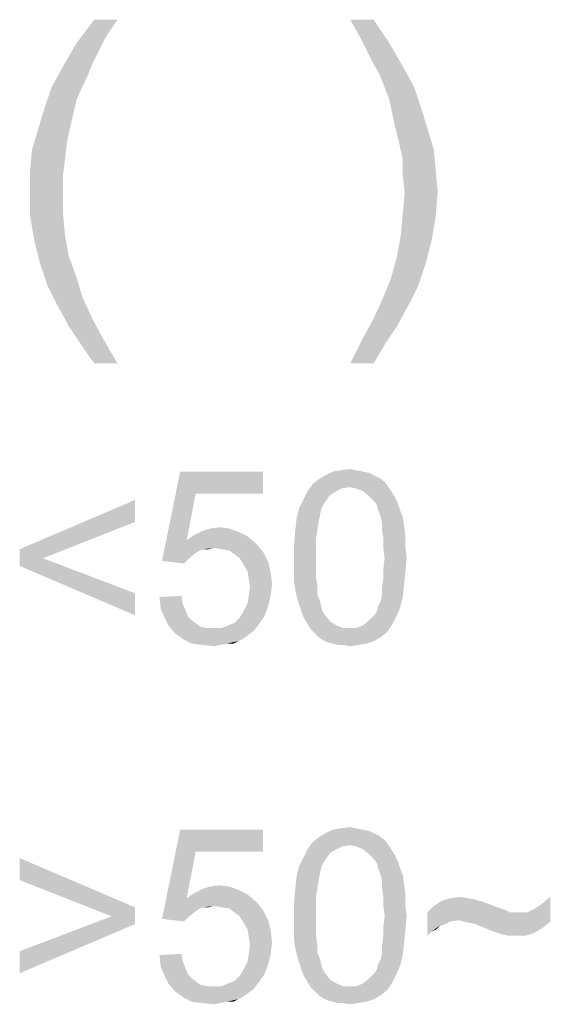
# Model space of a CAD drawing. Extents: x 0 to 841, y 0 to 594.
# Tile 79 of 102: x 781 to 787, y 46 to 57. Entities that reach past the tile are written whole.
import ezdxf

# ---------------------------------------------------------------- set-up
doc = ezdxf.new("R2010")
doc.units = 0
doc.header["$LTSCALE"] = 46.255
doc.header["$MEASUREMENT"] = 0
doc.layers.get('0').update_dxf_attribs({"linetype": 'CONTINUOUS'})

msp = doc.modelspace()

# ---------------------------------------------------------------- linework, layer by layer
at = {"color": 6, "linetype": 'Continuous'}
for points in [[(782.32917, 57.49444), (782.19583, 57.29444), (781.8625, 57.22778)], [(782.32917, 57.49444), (781.8625, 57.22778), (782.0625, 57.49444)], [(785.2625, 57.49444), (785.10694, 57.29444), (784.99583, 57.49444)], [(785.10694, 57.29444), (785.2625, 57.49444), (785.44028, 57.22778)], [(781.8625, 57.22778), (782.19583, 57.29444), (782.10694, 57.11667)], [(785.44028, 57.22778), (785.19583, 57.11667), (785.10694, 57.29444)], [(782.10694, 57.11667), (781.70694, 56.96111), (781.8625, 57.22778)], [(785.2625, 56.98333), (785.19583, 57.11667), (785.44028, 57.22778)], [(785.2625, 56.98333), (785.44028, 57.22778), (785.59583, 56.96111)], [(782.10694, 57.11667), (782.04028, 56.98333), (781.70694, 56.96111)], [(781.99583, 56.87222), (781.57361, 56.71667), (781.70694, 56.96111)], [(781.70694, 56.96111), (782.04028, 56.98333), (781.99583, 56.87222)], [(785.59583, 56.96111), (785.32917, 56.87222), (785.2625, 56.98333)], [(785.32917, 56.87222), (785.59583, 56.96111), (785.72917, 56.71667)], [(781.57361, 56.71667), (781.99583, 56.87222), (781.8625, 56.58333)], [(785.72917, 56.71667), (785.44028, 56.58333), (785.32917, 56.87222)], [(781.8625, 56.58333), (781.48472, 56.45), (781.57361, 56.71667)], [(785.44028, 56.58333), (785.72917, 56.71667), (785.81806, 56.45)], [(781.48472, 56.45), (781.8625, 56.58333), (781.79583, 56.29444)], [(785.81806, 56.45), (785.50694, 56.27222), (785.44028, 56.58333)], [(781.79583, 56.29444), (781.41806, 56.22778), (781.48472, 56.45)], [(785.50694, 56.27222), (785.81806, 56.45), (785.88472, 56.22778)], [(781.41806, 56.22778), (781.79583, 56.29444), (781.75139, 56.09444)], [(785.88472, 56.22778), (785.55139, 56.09444), (785.50694, 56.27222)], [(781.75139, 56.09444), (781.35139, 56.00556), (781.41806, 56.22778)], [(785.55139, 56.09444), (785.88472, 56.22778), (785.95139, 56.00556)], [(781.35139, 56.00556), (781.75139, 56.09444), (781.72917, 55.89444)], [(785.95139, 56.00556), (785.59583, 55.89444), (785.55139, 56.09444)], [(781.72917, 55.89444), (781.32917, 55.76111), (781.35139, 56.00556)], [(785.59583, 55.89444), (785.95139, 56.00556), (785.97361, 55.76111)], [(781.32917, 55.76111), (781.72917, 55.89444), (781.70694, 55.71667)], [(785.97361, 55.76111), (785.59583, 55.71667), (785.59583, 55.89444)], [(781.70694, 55.71667), (781.32917, 55.51666), (781.32917, 55.76111)], [(781.32917, 55.51666), (781.70694, 55.71667), (781.70694, 55.51666)], [(785.61806, 55.51666), (785.59583, 55.71667), (785.97361, 55.76111)], [(785.61806, 55.51666), (785.97361, 55.76111), (785.99583, 55.51666)], [(781.70694, 55.51666), (781.70694, 55.27222), (781.32917, 55.25)], [(781.70694, 55.51666), (781.32917, 55.25), (781.32917, 55.51666)], [(785.99583, 55.51666), (785.59583, 55.27222), (785.61806, 55.51666)], [(785.59583, 55.27222), (785.99583, 55.51666), (785.97361, 55.25)], [(781.32917, 55.25), (781.70694, 55.27222), (781.72917, 55.02778)], [(781.72917, 55.02778), (781.37361, 54.98333), (781.32917, 55.25)], [(785.97361, 55.25), (785.57361, 55.02778), (785.59583, 55.27222)], [(785.57361, 55.02778), (785.97361, 55.25), (785.92917, 54.98333)], [(781.37361, 54.98333), (781.72917, 55.02778), (781.77361, 54.78333)], [(785.92917, 54.98333), (785.52917, 54.78333), (785.57361, 55.02778)], [(781.77361, 54.78333), (781.44028, 54.71667), (781.37361, 54.98333)], [(785.52917, 54.78333), (785.92917, 54.98333), (785.8625, 54.71667)], [(781.44028, 54.71667), (781.77361, 54.78333), (781.8625, 54.53889)], [(781.8625, 54.53889), (781.52917, 54.45), (781.44028, 54.71667)], [(785.8625, 54.71667), (785.4625, 54.53889), (785.52917, 54.78333)], [(785.4625, 54.53889), (785.8625, 54.71667), (785.77361, 54.45)], [(781.52917, 54.45), (781.8625, 54.53889), (781.92917, 54.31667)], [(785.77361, 54.45), (785.37361, 54.31667), (785.4625, 54.53889)], [(781.92917, 54.31667), (781.64028, 54.22778), (781.52917, 54.45)], [(785.37361, 54.31667), (785.77361, 54.45), (785.6625, 54.22778)], [(781.64028, 54.22778), (781.92917, 54.31667), (782.04028, 54.07222)], [(785.6625, 54.22778), (785.2625, 54.07222), (785.37361, 54.31667)], [(782.04028, 54.07222), (781.77361, 53.98333), (781.64028, 54.22778)], [(785.2625, 54.07222), (785.6625, 54.22778), (785.52917, 53.98333)], [(781.77361, 53.98333), (782.04028, 54.07222), (782.17361, 53.82778)], [(785.52917, 53.98333), (785.12917, 53.82778), (785.2625, 54.07222)], [(782.17361, 53.82778), (781.90694, 53.78333), (781.77361, 53.98333)], [(785.12917, 53.82778), (785.52917, 53.98333), (785.39583, 53.78333)], [(782.0625, 53.56111), (781.90694, 53.78333), (782.17361, 53.82778)], [(782.0625, 53.56111), (782.17361, 53.82778), (782.32917, 53.56111)], [(785.39583, 53.78333), (784.99583, 53.56111), (785.12917, 53.82778)], [(784.99583, 53.56111), (785.39583, 53.78333), (785.2625, 53.56111)], [(783.22546, 52.06852), (782.84028, 51.29815), (783.04769, 52.32037)], [(783.04769, 52.32037), (783.99583, 52.32037), (783.22546, 52.06852)], [(783.22546, 52.06852), (783.99583, 52.32037), (783.99583, 52.06852)], [(785.13657, 52.32037), (785.21065, 52.30556), (784.70694, 52.27593)], [(785.13657, 52.32037), (784.70694, 52.27593), (784.79583, 52.32037)], [(785.0625, 52.33518), (784.79583, 52.32037), (784.88472, 52.33518)], [(784.79583, 52.32037), (785.0625, 52.33518), (785.13657, 52.32037)], [(784.88472, 52.33518), (784.98843, 52.35), (785.0625, 52.33518)], [(785.38843, 52.20185), (784.5588, 52.17222), (784.63287, 52.23148)], [(784.98843, 52.14259), (784.5588, 52.17222), (785.38843, 52.20185)], [(785.26991, 52.27593), (785.32917, 52.2463), (784.63287, 52.23148)], [(785.26991, 52.27593), (784.63287, 52.23148), (784.70694, 52.27593)], [(784.63287, 52.23148), (785.32917, 52.2463), (785.38843, 52.20185)], [(784.70694, 52.27593), (785.21065, 52.30556), (785.26991, 52.27593)], [(784.98843, 52.14259), (785.38843, 52.20185), (785.43287, 52.14259)], [(784.98843, 52.14259), (784.49954, 52.08333), (784.5588, 52.17222)], [(784.98843, 52.14259), (784.89954, 52.12778), (784.49954, 52.08333)], [(784.89954, 52.12778), (784.84028, 52.09815), (784.49954, 52.08333)], [(784.49954, 52.08333), (784.84028, 52.09815), (784.7662, 52.0537)], [(785.43287, 52.14259), (785.0625, 52.12778), (784.98843, 52.14259)], [(785.13657, 52.09815), (785.0625, 52.12778), (785.43287, 52.14259)], [(785.13657, 52.09815), (785.43287, 52.14259), (785.4625, 52.09815)], [(785.4625, 52.09815), (785.21065, 52.03889), (785.13657, 52.09815)], [(785.21065, 52.03889), (785.4625, 52.09815), (785.50694, 52.02407)], [(782.52917, 51.74259), (781.21065, 51.43148), (782.52917, 51.99444)], [(783.22546, 52.06852), (783.12176, 51.53519), (782.84028, 51.29815)], [(784.72176, 51.99444), (784.69213, 51.95), (784.41065, 51.90556)], [(784.72176, 51.99444), (784.41065, 51.90556), (784.45509, 51.99444)], [(784.7662, 52.0537), (784.45509, 51.99444), (784.49954, 52.08333)], [(784.45509, 51.99444), (784.7662, 52.0537), (784.72176, 51.99444)], [(785.50694, 52.02407), (785.26991, 51.97963), (785.21065, 52.03889)], [(785.26991, 51.97963), (785.50694, 52.02407), (785.53657, 51.96481)], [(785.53657, 51.96481), (785.29954, 51.93519), (785.26991, 51.97963)], [(784.6625, 51.89074), (784.38102, 51.78704), (784.41065, 51.90556)], [(784.6625, 51.89074), (784.64769, 51.81667), (784.38102, 51.78704)], [(784.41065, 51.90556), (784.69213, 51.95), (784.6625, 51.89074)], [(785.31435, 51.87593), (785.29954, 51.93519), (785.53657, 51.96481)], [(785.31435, 51.87593), (785.53657, 51.96481), (785.5662, 51.87593)], [(785.5662, 51.87593), (785.34398, 51.80185), (785.31435, 51.87593)], [(785.34398, 51.80185), (785.5662, 51.87593), (785.59583, 51.80185)], [(784.63287, 51.74259), (784.3662, 51.6537), (784.38102, 51.78704)], [(784.38102, 51.78704), (784.64769, 51.81667), (784.63287, 51.74259)], [(785.59583, 51.80185), (785.3588, 51.72778), (785.34398, 51.80185)], [(785.3588, 51.72778), (785.59583, 51.80185), (785.61065, 51.69815)], [(781.21065, 51.43148), (782.52917, 51.74259), (781.47731, 51.32778)], [(783.72917, 51.62407), (783.21065, 51.59444), (783.29954, 51.63889)], [(783.61065, 51.66852), (783.29954, 51.63889), (783.38843, 51.66852)], [(783.29954, 51.63889), (783.61065, 51.66852), (783.72917, 51.62407)], [(783.38843, 51.66852), (783.49213, 51.68333), (783.61065, 51.66852)], [(784.61806, 51.6537), (784.60324, 51.55), (784.35139, 51.49074)], [(784.61806, 51.6537), (784.35139, 51.49074), (784.3662, 51.6537)], [(784.3662, 51.6537), (784.63287, 51.74259), (784.61806, 51.6537)], [(785.61065, 51.69815), (785.3588, 51.6537), (785.3588, 51.72778)], [(785.3588, 51.6537), (785.61065, 51.69815), (785.62546, 51.59444)], [(785.62546, 51.59444), (785.37361, 51.55), (785.3588, 51.6537)], [(783.12176, 51.53519), (783.31435, 51.43148), (782.84028, 51.29815)], [(783.81806, 51.57963), (783.12176, 51.53519), (783.21065, 51.59444)], [(783.12176, 51.53519), (783.81806, 51.57963), (783.92176, 51.49074)], [(783.12176, 51.53519), (783.92176, 51.49074), (783.43287, 51.4463)], [(783.12176, 51.53519), (783.43287, 51.4463), (783.31435, 51.43148)], [(783.21065, 51.59444), (783.72917, 51.62407), (783.81806, 51.57963)], [(784.35139, 51.49074), (784.60324, 51.55), (784.60324, 51.4463)], [(785.37361, 51.55), (785.62546, 51.59444), (785.62546, 51.46111)], [(785.62546, 51.46111), (785.37361, 51.4463), (785.37361, 51.55)], [(781.47731, 51.32778), (781.21065, 51.23889), (781.21065, 51.43148)], [(783.31435, 51.43148), (783.26991, 51.41667), (782.84028, 51.29815)], [(783.26991, 51.41667), (783.22546, 51.38704), (782.84028, 51.29815)], [(783.31435, 51.43148), (783.43287, 51.4463), (783.37361, 51.43148)], [(783.52176, 51.43148), (783.43287, 51.4463), (783.92176, 51.49074)], [(783.61065, 51.41667), (783.52176, 51.43148), (783.92176, 51.49074)], [(783.61065, 51.41667), (783.92176, 51.49074), (783.99583, 51.40185)], [(783.99583, 51.40185), (783.66991, 51.37222), (783.61065, 51.41667)], [(784.60324, 51.4463), (784.35139, 51.32778), (784.35139, 51.49074)], [(784.35139, 51.32778), (784.60324, 51.4463), (784.60324, 51.32778)], [(785.38843, 51.32778), (785.37361, 51.4463), (785.62546, 51.46111)], [(785.38843, 51.32778), (785.62546, 51.46111), (785.64028, 51.32778)], [(781.21065, 51.23889), (781.47731, 51.32778), (782.52917, 50.92778)], [(783.22546, 51.38704), (783.15139, 51.32778), (782.84028, 51.29815)], [(782.84028, 51.29815), (783.15139, 51.32778), (783.09213, 51.26852)], [(783.72917, 51.32778), (783.66991, 51.37222), (783.99583, 51.40185)], [(783.72917, 51.32778), (783.99583, 51.40185), (784.05509, 51.28333)], [(784.05509, 51.28333), (783.77361, 51.2537), (783.72917, 51.32778)], [(784.60324, 51.32778), (784.60324, 51.20926), (784.35139, 51.19444)], [(784.60324, 51.32778), (784.35139, 51.19444), (784.35139, 51.32778)], [(785.64028, 51.32778), (785.37361, 51.20926), (785.38843, 51.32778)], [(785.37361, 51.20926), (785.64028, 51.32778), (785.62546, 51.16481)], [(782.52917, 50.92778), (782.52917, 50.67593), (781.21065, 51.23889)], [(783.81806, 51.17963), (783.77361, 51.2537), (784.05509, 51.28333)], [(783.81806, 51.17963), (784.05509, 51.28333), (784.08472, 51.16481)], [(784.35139, 51.19444), (784.60324, 51.20926), (784.60324, 51.10556)], [(784.60324, 51.10556), (784.35139, 51.06111), (784.35139, 51.19444)], [(785.62546, 51.16481), (785.37361, 51.10556), (785.37361, 51.20926)], [(784.08472, 51.16481), (783.83287, 51.09074), (783.81806, 51.17963)], [(783.83287, 51.09074), (784.08472, 51.16481), (784.09954, 51.03148)], [(784.09954, 51.03148), (783.84769, 51.00185), (783.83287, 51.09074)], [(784.35139, 51.06111), (784.60324, 51.10556), (784.61806, 51.00185)], [(785.61065, 51.01667), (785.3588, 51.00185), (785.37361, 51.10556)], [(785.37361, 51.10556), (785.62546, 51.16481), (785.61065, 51.01667)], [(783.83287, 50.89815), (783.84769, 51.00185), (784.09954, 51.03148)], [(783.83287, 50.89815), (784.09954, 51.03148), (784.08472, 50.89815)], [(784.61806, 51.00185), (784.3662, 50.95741), (784.35139, 51.06111)], [(784.3662, 50.95741), (784.61806, 51.00185), (784.61806, 50.91296)], [(785.3588, 50.91296), (785.3588, 51.00185), (785.61065, 51.01667)], [(785.3588, 50.91296), (785.61065, 51.01667), (785.59583, 50.88333)], [(782.81065, 50.88333), (783.0625, 50.89815), (783.07731, 50.80926)], [(783.07731, 50.80926), (782.82546, 50.75), (782.81065, 50.88333)], [(784.08472, 50.89815), (783.81806, 50.80926), (783.83287, 50.89815)], [(783.81806, 50.80926), (784.08472, 50.89815), (784.05509, 50.77963)], [(784.61806, 50.91296), (784.39583, 50.83889), (784.3662, 50.95741)], [(784.39583, 50.83889), (784.61806, 50.91296), (784.64769, 50.83889)], [(785.31435, 50.77963), (785.34398, 50.83889), (785.59583, 50.88333)], [(785.31435, 50.77963), (785.59583, 50.88333), (785.5662, 50.76481)], [(785.59583, 50.88333), (785.34398, 50.83889), (785.3588, 50.91296)], [(782.82546, 50.75), (783.07731, 50.80926), (783.10694, 50.73519)], [(783.10694, 50.73519), (782.86991, 50.6463), (782.82546, 50.75)], [(783.10694, 50.73519), (783.13657, 50.66111), (782.86991, 50.6463)], [(784.05509, 50.77963), (783.77361, 50.72037), (783.81806, 50.80926)], [(783.77361, 50.72037), (784.05509, 50.77963), (784.01065, 50.66111)], [(784.64769, 50.83889), (784.42546, 50.75), (784.39583, 50.83889)], [(784.64769, 50.83889), (784.6625, 50.77963), (784.42546, 50.75)], [(784.42546, 50.75), (784.6625, 50.77963), (784.67731, 50.72037)], [(784.67731, 50.72037), (784.45509, 50.66111), (784.42546, 50.75)], [(785.26991, 50.67593), (785.29954, 50.72037), (785.5662, 50.76481)], [(785.26991, 50.67593), (785.5662, 50.76481), (785.52176, 50.66111)], [(785.5662, 50.76481), (785.29954, 50.72037), (785.31435, 50.77963)], [(782.86991, 50.6463), (783.13657, 50.66111), (783.18102, 50.61667)], [(783.18102, 50.61667), (782.91435, 50.55741), (782.86991, 50.6463)], [(783.59583, 50.55741), (783.66991, 50.58704), (784.01065, 50.66111)], [(783.59583, 50.55741), (784.01065, 50.66111), (783.93657, 50.55741)], [(783.66991, 50.58704), (783.72917, 50.6463), (784.01065, 50.66111)], [(784.01065, 50.66111), (783.72917, 50.6463), (783.77361, 50.72037)], [(784.67731, 50.72037), (784.70694, 50.67593), (784.45509, 50.66111)], [(784.45509, 50.66111), (784.70694, 50.67593), (784.7662, 50.60185)], [(784.7662, 50.60185), (784.49954, 50.58704), (784.45509, 50.66111)], [(785.52176, 50.66111), (785.21065, 50.61667), (785.26991, 50.67593)], [(785.21065, 50.61667), (785.52176, 50.66111), (785.47731, 50.57222)], [(783.18102, 50.61667), (783.24028, 50.57222), (782.91435, 50.55741)], [(782.91435, 50.55741), (783.24028, 50.57222), (783.28472, 50.54259)], [(783.28472, 50.54259), (782.98843, 50.46852), (782.91435, 50.55741)], [(783.28472, 50.54259), (783.3588, 50.52778), (782.98843, 50.46852)], [(783.52176, 50.52778), (783.89213, 50.49815), (782.98843, 50.46852)], [(783.43287, 50.52778), (783.52176, 50.52778), (782.98843, 50.46852)], [(783.3588, 50.52778), (783.43287, 50.52778), (782.98843, 50.46852)], [(783.93657, 50.55741), (783.52176, 50.52778), (783.59583, 50.55741)], [(783.52176, 50.52778), (783.93657, 50.55741), (783.89213, 50.49815)], [(784.49954, 50.58704), (784.7662, 50.60185), (784.84028, 50.55741)], [(784.84028, 50.55741), (784.54398, 50.51296), (784.49954, 50.58704)], [(784.84028, 50.55741), (784.91435, 50.52778), (784.54398, 50.51296)], [(784.98843, 50.52778), (785.0625, 50.52778), (784.54398, 50.51296)], [(784.91435, 50.52778), (784.98843, 50.52778), (784.54398, 50.51296)], [(785.41806, 50.48333), (784.54398, 50.51296), (785.0625, 50.52778)], [(785.41806, 50.48333), (784.58843, 50.46852), (784.54398, 50.51296)], [(785.0625, 50.52778), (785.13657, 50.55741), (785.47731, 50.57222)], [(785.0625, 50.52778), (785.47731, 50.57222), (785.41806, 50.48333)], [(785.47731, 50.57222), (785.13657, 50.55741), (785.21065, 50.61667)], [(782.98843, 50.46852), (783.89213, 50.49815), (783.83287, 50.4537)], [(783.83287, 50.4537), (783.09213, 50.39444), (782.98843, 50.46852)], [(783.83287, 50.4537), (783.77361, 50.40926), (783.09213, 50.39444)], [(783.09213, 50.39444), (783.77361, 50.40926), (783.71435, 50.37963)], [(784.63287, 50.42407), (784.58843, 50.46852), (785.41806, 50.48333)], [(784.63287, 50.42407), (785.41806, 50.48333), (785.34398, 50.42407)], [(785.34398, 50.42407), (784.67731, 50.39444), (784.63287, 50.42407)], [(784.67731, 50.39444), (785.34398, 50.42407), (785.26991, 50.37963)], [(783.71435, 50.37963), (783.18102, 50.35), (783.09213, 50.39444)], [(783.58102, 50.35), (783.18102, 50.35), (783.71435, 50.37963)], [(783.58102, 50.35), (783.29954, 50.33519), (783.18102, 50.35)], [(783.29954, 50.33519), (783.58102, 50.35), (783.50694, 50.33519)], [(783.50694, 50.33519), (783.43287, 50.32037), (783.29954, 50.33519)], [(783.58102, 50.35), (783.71435, 50.37963), (783.65509, 50.35)], [(785.26991, 50.37963), (784.73657, 50.36481), (784.67731, 50.39444)], [(784.79583, 50.35), (784.73657, 50.36481), (785.26991, 50.37963)], [(784.79583, 50.35), (785.26991, 50.37963), (785.18102, 50.35)], [(785.18102, 50.35), (784.85509, 50.33519), (784.79583, 50.35)], [(784.91435, 50.33519), (784.85509, 50.33519), (785.18102, 50.35)], [(784.91435, 50.33519), (785.18102, 50.35), (785.09213, 50.33519)], [(785.09213, 50.33519), (784.98843, 50.32037), (784.91435, 50.33519)], [(783.22546, 47.96852), (782.84028, 47.19815), (783.04769, 48.22037)], [(783.04769, 48.22037), (783.99583, 48.22037), (783.22546, 47.96852)], [(783.22546, 47.96852), (783.99583, 48.22037), (783.99583, 47.96852)], [(785.26991, 48.17593), (785.32917, 48.1463), (784.63287, 48.13148)], [(785.26991, 48.17593), (784.63287, 48.13148), (784.70694, 48.17593)], [(784.63287, 48.13148), (785.32917, 48.1463), (785.38843, 48.10185)], [(785.13657, 48.22037), (785.21065, 48.20556), (784.70694, 48.17593)], [(785.13657, 48.22037), (784.70694, 48.17593), (784.79583, 48.22037)], [(784.70694, 48.17593), (785.21065, 48.20556), (785.26991, 48.17593)], [(785.0625, 48.23518), (784.79583, 48.22037), (784.88472, 48.23518)], [(784.79583, 48.22037), (785.0625, 48.23518), (785.13657, 48.22037)], [(784.88472, 48.23518), (784.98843, 48.25), (785.0625, 48.23518)], [(784.98843, 48.04259), (784.49954, 47.98333), (784.5588, 48.07222)], [(784.98843, 48.04259), (784.89954, 48.02778), (784.49954, 47.98333)], [(784.89954, 48.02778), (784.84028, 47.99815), (784.49954, 47.98333)], [(785.38843, 48.10185), (784.5588, 48.07222), (784.63287, 48.13148)], [(784.98843, 48.04259), (784.5588, 48.07222), (785.38843, 48.10185)], [(784.98843, 48.04259), (785.38843, 48.10185), (785.43287, 48.04259)], [(785.43287, 48.04259), (785.0625, 48.02778), (784.98843, 48.04259)], [(785.13657, 47.99815), (785.0625, 48.02778), (785.43287, 48.04259)], [(785.13657, 47.99815), (785.43287, 48.04259), (785.4625, 47.99815)], [(783.22546, 47.96852), (783.12176, 47.43519), (782.84028, 47.19815)], [(784.7662, 47.9537), (784.45509, 47.89444), (784.49954, 47.98333)], [(784.45509, 47.89444), (784.7662, 47.9537), (784.72176, 47.89444)], [(784.49954, 47.98333), (784.84028, 47.99815), (784.7662, 47.9537)], [(785.4625, 47.99815), (785.21065, 47.93889), (785.13657, 47.99815)], [(785.21065, 47.93889), (785.4625, 47.99815), (785.50694, 47.92407)], [(785.50694, 47.92407), (785.26991, 47.87963), (785.21065, 47.93889)], [(785.26991, 47.87963), (785.50694, 47.92407), (785.53657, 47.86481)], [(781.21065, 47.64259), (781.21065, 47.89444), (782.52917, 47.33148)], [(784.6625, 47.79074), (784.38102, 47.68704), (784.41065, 47.80556)], [(784.72176, 47.89444), (784.69213, 47.85), (784.41065, 47.80556)], [(784.72176, 47.89444), (784.41065, 47.80556), (784.45509, 47.89444)], [(784.41065, 47.80556), (784.69213, 47.85), (784.6625, 47.79074)], [(785.53657, 47.86481), (785.29954, 47.83519), (785.26991, 47.87963)], [(785.31435, 47.77593), (785.29954, 47.83519), (785.53657, 47.86481)], [(785.31435, 47.77593), (785.53657, 47.86481), (785.5662, 47.77593)], [(784.6625, 47.79074), (784.64769, 47.71667), (784.38102, 47.68704)], [(784.38102, 47.68704), (784.64769, 47.71667), (784.63287, 47.64259)], [(785.5662, 47.77593), (785.34398, 47.70185), (785.31435, 47.77593)], [(785.34398, 47.70185), (785.5662, 47.77593), (785.59583, 47.70185)], [(785.59583, 47.70185), (785.3588, 47.62778), (785.34398, 47.70185)], [(785.3588, 47.62778), (785.59583, 47.70185), (785.61065, 47.59815)], [(782.52917, 47.33148), (782.2625, 47.22778), (781.21065, 47.64259)], [(783.38843, 47.56852), (783.49213, 47.58333), (783.61065, 47.56852)], [(784.63287, 47.64259), (784.3662, 47.5537), (784.38102, 47.68704)], [(784.3662, 47.5537), (784.63287, 47.64259), (784.61806, 47.5537)], [(785.61065, 47.59815), (785.3588, 47.5537), (785.3588, 47.62778)], [(785.3588, 47.5537), (785.61065, 47.59815), (785.62546, 47.49444)], [(783.81806, 47.47963), (783.12176, 47.43519), (783.21065, 47.49444)], [(783.12176, 47.43519), (783.81806, 47.47963), (783.92176, 47.39074)], [(783.72917, 47.52407), (783.21065, 47.49444), (783.29954, 47.53889)], [(783.21065, 47.49444), (783.72917, 47.52407), (783.81806, 47.47963)], [(783.61065, 47.56852), (783.29954, 47.53889), (783.38843, 47.56852)], [(783.29954, 47.53889), (783.61065, 47.56852), (783.72917, 47.52407)], [(784.61806, 47.5537), (784.60324, 47.45), (784.35139, 47.39074)], [(784.61806, 47.5537), (784.35139, 47.39074), (784.3662, 47.5537)], [(785.62546, 47.49444), (785.37361, 47.45), (785.3588, 47.5537)], [(785.37361, 47.45), (785.62546, 47.49444), (785.62546, 47.36111)], [(783.12176, 47.43519), (783.31435, 47.33148), (782.84028, 47.19815)], [(783.12176, 47.43519), (783.92176, 47.39074), (783.43287, 47.3463)], [(783.12176, 47.43519), (783.43287, 47.3463), (783.31435, 47.33148)], [(783.52176, 47.33148), (783.43287, 47.3463), (783.92176, 47.39074)], [(783.61065, 47.31667), (783.52176, 47.33148), (783.92176, 47.39074)], [(783.61065, 47.31667), (783.92176, 47.39074), (783.99583, 47.30185)], [(784.35139, 47.39074), (784.60324, 47.45), (784.60324, 47.3463)], [(784.60324, 47.3463), (784.35139, 47.22778), (784.35139, 47.39074)], [(785.62546, 47.36111), (785.37361, 47.3463), (785.37361, 47.45)], [(785.38843, 47.22778), (785.37361, 47.3463), (785.62546, 47.36111)], [(785.38843, 47.22778), (785.62546, 47.36111), (785.64028, 47.22778)], [(786.46991, 47.40556), (786.52917, 47.39074), (785.95139, 47.3463)], [(786.46991, 47.40556), (785.95139, 47.3463), (786.04028, 47.40556)], [(786.52917, 47.39074), (786.60324, 47.36111), (785.95139, 47.3463)], [(785.95139, 47.3463), (786.60324, 47.36111), (786.67731, 47.33148)], [(786.33657, 47.43519), (786.42546, 47.42037), (786.04028, 47.40556)], [(786.33657, 47.43519), (786.04028, 47.40556), (786.14398, 47.43519)], [(786.04028, 47.40556), (786.42546, 47.42037), (786.46991, 47.40556)], [(786.14398, 47.43519), (786.24769, 47.45), (786.33657, 47.43519)], [(787.28472, 47.16852), (787.10694, 47.31667), (787.19583, 47.37593)], [(787.19583, 47.37593), (787.28472, 47.45), (787.28472, 47.16852)], [(782.2625, 47.22778), (782.52917, 47.33148), (782.52917, 47.13889)], [(783.31435, 47.33148), (783.26991, 47.31667), (782.84028, 47.19815)], [(783.26991, 47.31667), (783.22546, 47.28704), (782.84028, 47.19815)], [(783.22546, 47.28704), (783.15139, 47.22778), (782.84028, 47.19815)], [(783.31435, 47.33148), (783.43287, 47.3463), (783.37361, 47.33148)], [(783.99583, 47.30185), (783.66991, 47.27222), (783.61065, 47.31667)], [(783.72917, 47.22778), (783.66991, 47.27222), (783.99583, 47.30185)], [(783.72917, 47.22778), (783.99583, 47.30185), (784.05509, 47.18333)], [(784.35139, 47.22778), (784.60324, 47.3463), (784.60324, 47.22778)], [(786.67731, 47.33148), (785.87731, 47.27222), (785.95139, 47.3463)], [(786.67731, 47.33148), (786.72176, 47.31667), (785.87731, 47.27222)], [(786.72176, 47.31667), (786.7662, 47.30185), (785.87731, 47.27222)], [(786.7662, 47.30185), (786.79583, 47.28704), (785.87731, 47.27222)], [(785.87731, 47.27222), (786.79583, 47.28704), (786.82546, 47.27222)], [(785.87731, 47.27222), (786.82546, 47.27222), (786.23287, 47.18333)], [(785.87731, 47.27222), (786.23287, 47.18333), (786.14398, 47.16852)], [(785.87731, 47.27222), (786.14398, 47.16852), (786.02546, 47.12407)], [(785.87731, 47.27222), (786.02546, 47.12407), (785.92176, 47.05)], [(785.92176, 47.05), (785.87731, 47.00556), (785.87731, 47.27222)], [(786.29213, 47.16852), (786.23287, 47.18333), (787.01806, 47.27222)], [(786.92917, 47.27222), (787.01806, 47.27222), (786.23287, 47.18333)], [(786.82546, 47.27222), (786.92917, 47.27222), (786.23287, 47.18333)], [(787.28472, 47.16852), (786.29213, 47.16852), (787.01806, 47.27222)], [(787.28472, 47.16852), (787.01806, 47.27222), (787.10694, 47.31667)], [(782.52917, 47.13889), (781.21065, 46.82778), (782.2625, 47.22778)], [(781.21065, 46.82778), (782.52917, 47.13889), (781.21065, 46.57593)], [(782.84028, 47.19815), (783.15139, 47.22778), (783.09213, 47.16852)], [(784.05509, 47.18333), (783.77361, 47.1537), (783.72917, 47.22778)], [(783.81806, 47.07963), (783.77361, 47.1537), (784.05509, 47.18333)], [(783.81806, 47.07963), (784.05509, 47.18333), (784.08472, 47.06481)], [(784.60324, 47.22778), (784.60324, 47.10926), (784.35139, 47.09444)], [(784.60324, 47.22778), (784.35139, 47.09444), (784.35139, 47.22778)], [(785.64028, 47.22778), (785.37361, 47.10926), (785.38843, 47.22778)], [(785.37361, 47.10926), (785.64028, 47.22778), (785.62546, 47.06481)], [(786.14398, 47.16852), (786.06991, 47.13889), (786.02546, 47.12407)], [(787.28472, 47.16852), (786.35139, 47.1537), (786.29213, 47.16852)], [(786.42546, 47.13889), (786.35139, 47.1537), (787.28472, 47.16852)], [(786.49954, 47.10926), (786.42546, 47.13889), (787.28472, 47.16852)], [(786.49954, 47.10926), (787.28472, 47.16852), (787.19583, 47.09444)], [(784.08472, 47.06481), (783.83287, 46.99074), (783.81806, 47.07963)], [(783.83287, 46.99074), (784.08472, 47.06481), (784.09954, 46.93148)], [(784.35139, 47.09444), (784.60324, 47.10926), (784.60324, 47.00556)], [(784.60324, 47.00556), (784.35139, 46.96111), (784.35139, 47.09444)], [(785.62546, 47.06481), (785.37361, 47.00556), (785.37361, 47.10926)], [(785.37361, 47.00556), (785.62546, 47.06481), (785.61065, 46.91667)], [(786.02546, 47.12407), (785.98102, 47.07963), (785.92176, 47.05)], [(787.19583, 47.09444), (786.57361, 47.07963), (786.49954, 47.10926)], [(786.64769, 47.05), (786.57361, 47.07963), (787.19583, 47.09444)], [(786.69213, 47.03519), (786.64769, 47.05), (787.19583, 47.09444)], [(786.69213, 47.03519), (787.19583, 47.09444), (787.09213, 47.03519)], [(787.09213, 47.03519), (786.73657, 47.02037), (786.69213, 47.03519)], [(786.81065, 47.00556), (786.73657, 47.02037), (787.09213, 47.03519)], [(786.89954, 47.00556), (786.81065, 47.00556), (787.09213, 47.03519)], [(786.89954, 47.00556), (787.09213, 47.03519), (787.00324, 47.00556)], [(784.09954, 46.93148), (783.84769, 46.90185), (783.83287, 46.99074)], [(783.83287, 46.79815), (783.84769, 46.90185), (784.09954, 46.93148)], [(783.83287, 46.79815), (784.09954, 46.93148), (784.08472, 46.79815)], [(784.35139, 46.96111), (784.60324, 47.00556), (784.61806, 46.90185)], [(784.61806, 46.90185), (784.3662, 46.85741), (784.35139, 46.96111)], [(784.3662, 46.85741), (784.61806, 46.90185), (784.61806, 46.81296)], [(785.61065, 46.91667), (785.3588, 46.90185), (785.37361, 47.00556)], [(785.3588, 46.81296), (785.3588, 46.90185), (785.61065, 46.91667)], [(785.3588, 46.81296), (785.61065, 46.91667), (785.59583, 46.78333)], [(782.81065, 46.78333), (783.0625, 46.79815), (783.07731, 46.70926)], [(784.08472, 46.79815), (783.81806, 46.70926), (783.83287, 46.79815)], [(783.81806, 46.70926), (784.08472, 46.79815), (784.05509, 46.67963)], [(784.61806, 46.81296), (784.39583, 46.73889), (784.3662, 46.85741)], [(784.39583, 46.73889), (784.61806, 46.81296), (784.64769, 46.73889)], [(785.59583, 46.78333), (785.34398, 46.73889), (785.3588, 46.81296)], [(783.07731, 46.70926), (782.82546, 46.65), (782.81065, 46.78333)], [(782.82546, 46.65), (783.07731, 46.70926), (783.10694, 46.63519)], [(784.05509, 46.67963), (783.77361, 46.62037), (783.81806, 46.70926)], [(783.77361, 46.62037), (784.05509, 46.67963), (784.01065, 46.56111)], [(784.64769, 46.73889), (784.42546, 46.65), (784.39583, 46.73889)], [(784.64769, 46.73889), (784.6625, 46.67963), (784.42546, 46.65)], [(784.42546, 46.65), (784.6625, 46.67963), (784.67731, 46.62037)], [(785.5662, 46.66481), (785.29954, 46.62037), (785.31435, 46.67963)], [(785.31435, 46.67963), (785.34398, 46.73889), (785.59583, 46.78333)], [(785.31435, 46.67963), (785.59583, 46.78333), (785.5662, 46.66481)], [(783.10694, 46.63519), (782.86991, 46.5463), (782.82546, 46.65)], [(783.10694, 46.63519), (783.13657, 46.56111), (782.86991, 46.5463)], [(784.01065, 46.56111), (783.72917, 46.5463), (783.77361, 46.62037)], [(784.67731, 46.62037), (784.45509, 46.56111), (784.42546, 46.65)], [(784.67731, 46.62037), (784.70694, 46.57593), (784.45509, 46.56111)], [(784.45509, 46.56111), (784.70694, 46.57593), (784.7662, 46.50185)], [(785.52176, 46.56111), (785.21065, 46.51667), (785.26991, 46.57593)], [(785.26991, 46.57593), (785.29954, 46.62037), (785.5662, 46.66481)], [(785.26991, 46.57593), (785.5662, 46.66481), (785.52176, 46.56111)], [(782.86991, 46.5463), (783.13657, 46.56111), (783.18102, 46.51667)], [(783.18102, 46.51667), (782.91435, 46.45741), (782.86991, 46.5463)], [(783.18102, 46.51667), (783.24028, 46.47222), (782.91435, 46.45741)], [(782.91435, 46.45741), (783.24028, 46.47222), (783.28472, 46.44259)], [(783.28472, 46.44259), (782.98843, 46.36852), (782.91435, 46.45741)], [(783.93657, 46.45741), (783.52176, 46.42778), (783.59583, 46.45741)], [(783.52176, 46.42778), (783.93657, 46.45741), (783.89213, 46.39815)], [(783.59583, 46.45741), (783.66991, 46.48704), (784.01065, 46.56111)], [(783.59583, 46.45741), (784.01065, 46.56111), (783.93657, 46.45741)], [(783.66991, 46.48704), (783.72917, 46.5463), (784.01065, 46.56111)], [(784.7662, 46.50185), (784.49954, 46.48704), (784.45509, 46.56111)], [(784.49954, 46.48704), (784.7662, 46.50185), (784.84028, 46.45741)], [(784.84028, 46.45741), (784.54398, 46.41296), (784.49954, 46.48704)], [(784.84028, 46.45741), (784.91435, 46.42778), (784.54398, 46.41296)], [(785.0625, 46.42778), (785.13657, 46.45741), (785.47731, 46.47222)], [(785.0625, 46.42778), (785.47731, 46.47222), (785.41806, 46.38333)], [(785.47731, 46.47222), (785.13657, 46.45741), (785.21065, 46.51667)], [(785.21065, 46.51667), (785.52176, 46.56111), (785.47731, 46.47222)], [(783.28472, 46.44259), (783.3588, 46.42778), (782.98843, 46.36852)], [(783.52176, 46.42778), (783.89213, 46.39815), (782.98843, 46.36852)], [(783.43287, 46.42778), (783.52176, 46.42778), (782.98843, 46.36852)], [(783.3588, 46.42778), (783.43287, 46.42778), (782.98843, 46.36852)], [(782.98843, 46.36852), (783.89213, 46.39815), (783.83287, 46.3537)], [(783.83287, 46.3537), (783.09213, 46.29444), (782.98843, 46.36852)], [(783.83287, 46.3537), (783.77361, 46.30926), (783.09213, 46.29444)], [(784.98843, 46.42778), (785.0625, 46.42778), (784.54398, 46.41296)], [(784.91435, 46.42778), (784.98843, 46.42778), (784.54398, 46.41296)], [(785.41806, 46.38333), (784.54398, 46.41296), (785.0625, 46.42778)], [(785.41806, 46.38333), (784.58843, 46.36852), (784.54398, 46.41296)], [(784.63287, 46.32407), (784.58843, 46.36852), (785.41806, 46.38333)], [(784.63287, 46.32407), (785.41806, 46.38333), (785.34398, 46.32407)], [(783.09213, 46.29444), (783.77361, 46.30926), (783.71435, 46.27963)], [(783.71435, 46.27963), (783.18102, 46.25), (783.09213, 46.29444)], [(783.58102, 46.25), (783.18102, 46.25), (783.71435, 46.27963)], [(783.58102, 46.25), (783.29954, 46.23519), (783.18102, 46.25)], [(783.29954, 46.23519), (783.58102, 46.25), (783.50694, 46.23519)], [(783.50694, 46.23519), (783.43287, 46.22037), (783.29954, 46.23519)], [(783.58102, 46.25), (783.71435, 46.27963), (783.65509, 46.25)], [(785.34398, 46.32407), (784.67731, 46.29444), (784.63287, 46.32407)], [(784.67731, 46.29444), (785.34398, 46.32407), (785.26991, 46.27963)], [(785.26991, 46.27963), (784.73657, 46.26481), (784.67731, 46.29444)], [(784.79583, 46.25), (784.73657, 46.26481), (785.26991, 46.27963)], [(784.79583, 46.25), (785.26991, 46.27963), (785.18102, 46.25)], [(785.18102, 46.25), (784.85509, 46.23519), (784.79583, 46.25)], [(784.91435, 46.23519), (784.85509, 46.23519), (785.18102, 46.25)], [(784.91435, 46.23519), (785.18102, 46.25), (785.09213, 46.23519)], [(785.09213, 46.23519), (784.98843, 46.22037), (784.91435, 46.23519)]]:
    msp.add_solid(points, dxfattribs=at)

doc.saveas('drawing.dxf')
